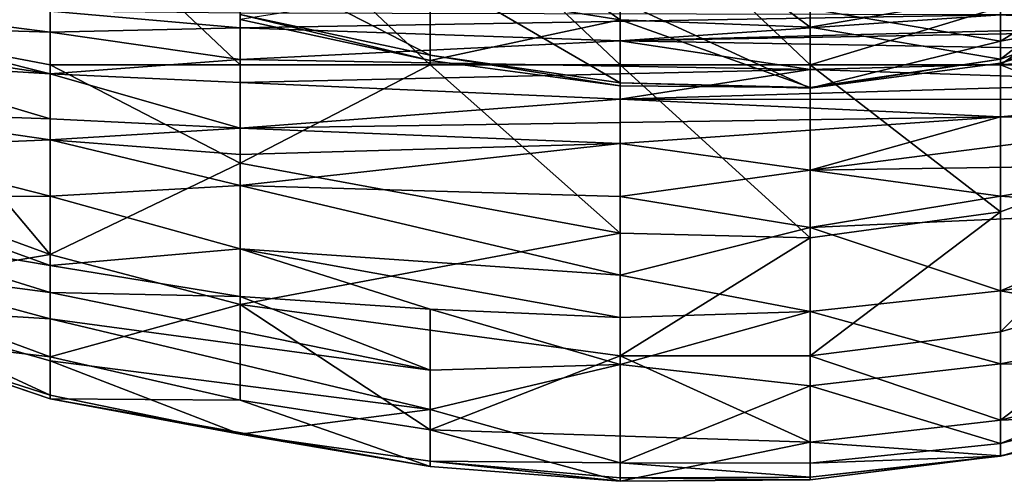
# Model space of a CAD drawing. Extents: x -161 to 11, y -10 to 160.
# Tile 18 of 256: x -0.9703 to -0.9475, y -0.3579 to -0.3472. Entities that reach past the tile are written whole.
import ezdxf

# ---------------------------------------------------------------- set-up
doc = ezdxf.new("R2010")
doc.units = 0

msp = doc.modelspace()

# ---------------------------------------------------------------- linework, layer by layer
for points in [[(-0.969548, -0.344102, 0.003758), (-0.973938, -0.347422, 0.00765), (-0.973938, -0.344102, 0.005124)], [(-0.969548, -0.348252, 0.006735), (-0.973938, -0.347422, 0.00765), (-0.969548, -0.344102, 0.003758)], [(-0.965159, -0.344102, 0.002961), (-0.965159, -0.348252, 0.005597), (-0.969548, -0.344102, 0.003758)], [(-0.969548, -0.348252, 0.006735), (-0.969548, -0.344102, 0.003758), (-0.965159, -0.348252, 0.005597)], [(-0.960769, -0.344102, 0.002534), (-0.960769, -0.348252, 0.004776), (-0.965159, -0.344102, 0.002961)], [(-0.965159, -0.348252, 0.005597), (-0.965159, -0.344102, 0.002961), (-0.960769, -0.348252, 0.004776)], [(-0.960769, -0.344102, 0.01223), (-0.95638, -0.347219, 0.015164), (-0.95638, -0.344102, 0.011557)], [(-0.960769, -0.344102, 0.01223), (-0.960769, -0.346511, 0.015164), (-0.95638, -0.347219, 0.015164)], [(-0.95638, -0.344102, 0.002246), (-0.95638, -0.348252, 0.004291), (-0.960769, -0.344102, 0.002534)], [(-0.960769, -0.348252, 0.004776), (-0.960769, -0.344102, 0.002534), (-0.95638, -0.348252, 0.004291)], [(-0.95638, -0.348252, 0.004291), (-0.95638, -0.344102, 0.002246), (-0.95199, -0.348252, 0.004108)], [(-0.95638, -0.344102, 0.011557), (-0.95199, -0.347384, 0.015164), (-0.95199, -0.344102, 0.011566)], [(-0.95638, -0.347219, 0.015164), (-0.95199, -0.347384, 0.015164), (-0.95638, -0.344102, 0.011557)], [(-0.95199, -0.344102, 0.002187), (-0.95199, -0.348252, 0.004108), (-0.95638, -0.344102, 0.002246)], [(-0.95199, -0.344102, 0.011566), (-0.95199, -0.347384, 0.015164), (-0.9476, -0.346619, 0.015164)], [(-0.95199, -0.348252, 0.004108), (-0.95199, -0.344102, 0.002187), (-0.9476, -0.346924, 0.003893)], [(-0.94321, -0.346568, 0.018921), (-0.94321, -0.344719, 0.015164), (-0.9476, -0.348123, 0.018921)], [(-0.9476, -0.348123, 0.018921), (-0.94321, -0.344719, 0.015164), (-0.9476, -0.346619, 0.015164)], [(-0.9476, -0.346428, 0.03395), (-0.94321, -0.345009, 0.03395), (-0.9476, -0.347705, 0.026436)], [(-0.94321, -0.3469, 0.022678), (-0.9476, -0.347705, 0.026436), (-0.94321, -0.345009, 0.03395)], [(-0.94321, -0.345125, 0.003893), (-0.9476, -0.348252, 0.00471), (-0.9476, -0.346924, 0.003893)], [(-0.9476, -0.348252, 0.00471), (-0.94321, -0.345125, 0.003893), (-0.94321, -0.348252, 0.006036)], [(-0.960769, -0.348031, 0.022678), (-0.965159, -0.345774, 0.030193), (-0.960769, -0.346111, 0.03395)], [(-0.960769, -0.348031, 0.022678), (-0.965159, -0.34709, 0.022678), (-0.965159, -0.345774, 0.030193)], [(-0.95638, -0.346778, 0.03395), (-0.95638, -0.348671, 0.022678), (-0.960769, -0.346111, 0.03395)], [(-0.960769, -0.348031, 0.022678), (-0.960769, -0.346111, 0.03395), (-0.95638, -0.348671, 0.022678)], [(-0.960769, -0.348152, 0.018921), (-0.960769, -0.346511, 0.015164), (-0.965159, -0.347205, 0.018921)], [(-0.960769, -0.346511, 0.015164), (-0.960769, -0.348152, 0.018921), (-0.95638, -0.347219, 0.015164)], [(-0.9476, -0.346428, 0.03395), (-0.9476, -0.347705, 0.026436), (-0.95199, -0.346962, 0.03395)], [(-0.9476, -0.34822, 0.022678), (-0.94321, -0.346568, 0.018921), (-0.9476, -0.348123, 0.018921)], [(-0.94321, -0.3469, 0.022678), (-0.94321, -0.346568, 0.018921), (-0.9476, -0.34822, 0.022678)], [(-0.95199, -0.346962, 0.03395), (-0.95199, -0.348792, 0.022678), (-0.95638, -0.346778, 0.03395)], [(-0.95638, -0.348671, 0.022678), (-0.95638, -0.346778, 0.03395), (-0.95199, -0.348792, 0.022678)], [(-0.9476, -0.348123, 0.018921), (-0.9476, -0.346619, 0.015164), (-0.95199, -0.347384, 0.015164)], [(-0.969548, -0.347017, 0.154178), (-0.973938, -0.34694, 0.146664), (-0.969548, -0.347502, 0.139149)], [(-0.973938, -0.34694, 0.146664), (-0.973938, -0.347361, 0.135392), (-0.969548, -0.347502, 0.139149)], [(-0.969548, -0.347017, 0.154178), (-0.965159, -0.347397, 0.142906), (-0.965159, -0.347064, 0.154178)], [(-0.969548, -0.347502, 0.139149), (-0.965159, -0.347397, 0.142906), (-0.969548, -0.347017, 0.154178)], [(-0.965159, -0.347064, 0.154178), (-0.965159, -0.347397, 0.142906), (-0.9476, -0.347103, 0.146664)], [(-0.95199, -0.348252, 0.004108), (-0.9476, -0.346924, 0.003893), (-0.9476, -0.348252, 0.00471)], [(-0.95199, -0.348792, 0.022678), (-0.95199, -0.346962, 0.03395), (-0.9476, -0.347705, 0.026436)], [(-0.9476, -0.347705, 0.026436), (-0.94321, -0.3469, 0.022678), (-0.9476, -0.34822, 0.022678)], [(-0.925652, -0.346907, 0.135392), (-0.9476, -0.347103, 0.146664), (-0.94321, -0.347352, 0.135392)], [(-0.960769, -0.348152, 0.018921), (-0.965159, -0.34709, 0.022678), (-0.960769, -0.348031, 0.022678)], [(-0.965159, -0.34709, 0.022678), (-0.960769, -0.348152, 0.018921), (-0.965159, -0.347205, 0.018921)], [(-0.965159, -0.347397, 0.142906), (-0.95638, -0.347702, 0.131635), (-0.9476, -0.347103, 0.146664)], [(-0.960769, -0.348152, 0.018921), (-0.95638, -0.348744, 0.018921), (-0.95638, -0.347219, 0.015164)], [(-0.95638, -0.347702, 0.131635), (-0.94321, -0.347352, 0.135392), (-0.9476, -0.347103, 0.146664)], [(-0.95638, -0.347219, 0.015164), (-0.95199, -0.348781, 0.018921), (-0.95199, -0.347384, 0.015164)], [(-0.95638, -0.347219, 0.015164), (-0.95638, -0.348744, 0.018921), (-0.95199, -0.348781, 0.018921)], [(-0.973938, -0.347796, 0.124121), (-0.969548, -0.348462, 0.116607), (-0.973938, -0.347361, 0.135392)], [(-0.969548, -0.348462, 0.116607), (-0.969548, -0.347502, 0.139149), (-0.973938, -0.347361, 0.135392)], [(-0.969548, -0.348252, 0.006735), (-0.969548, -0.352637, 0.011407), (-0.973938, -0.347422, 0.00765)], [(-0.973938, -0.351037, 0.011407), (-0.973938, -0.347422, 0.00765), (-0.969548, -0.352637, 0.011407)], [(-0.969548, -0.347502, 0.139149), (-0.965159, -0.348136, 0.124121), (-0.965159, -0.347397, 0.142906)], [(-0.969548, -0.348462, 0.116607), (-0.965159, -0.348136, 0.124121), (-0.969548, -0.347502, 0.139149)], [(-0.95638, -0.347702, 0.131635), (-0.965159, -0.347397, 0.142906), (-0.965159, -0.348136, 0.124121)], [(-0.95638, -0.347702, 0.131635), (-0.94321, -0.347459, 0.131635), (-0.94321, -0.347352, 0.135392)], [(-0.95638, -0.347702, 0.131635), (-0.938821, -0.348009, 0.112849), (-0.94321, -0.347459, 0.131635)], [(-0.9476, -0.348123, 0.018921), (-0.95199, -0.347384, 0.015164), (-0.95199, -0.348781, 0.018921)], [(-0.965159, -0.348136, 0.124121), (-0.95199, -0.348361, 0.112849), (-0.95638, -0.347702, 0.131635)], [(-0.95199, -0.348361, 0.112849), (-0.938821, -0.348009, 0.112849), (-0.95638, -0.347702, 0.131635)], [(-0.95199, -0.348792, 0.022678), (-0.9476, -0.347705, 0.026436), (-0.9476, -0.34822, 0.022678)], [(-0.973938, -0.347796, 0.124121), (-0.973938, -0.348191, 0.116607), (-0.969548, -0.348462, 0.116607)], [(-0.969548, -0.348462, 0.116607), (-0.973938, -0.348191, 0.116607), (-0.969548, -0.349502, 0.097821)], [(-0.973938, -0.348191, 0.116607), (-0.973938, -0.349348, 0.094064), (-0.969548, -0.349502, 0.097821)], [(-0.969548, -0.348462, 0.116607), (-0.965159, -0.348663, 0.112849), (-0.965159, -0.348136, 0.124121)], [(-0.95199, -0.348361, 0.112849), (-0.965159, -0.348136, 0.124121), (-0.965159, -0.348663, 0.112849)], [(-0.95638, -0.348671, 0.022678), (-0.95638, -0.348744, 0.018921), (-0.960769, -0.348031, 0.022678)], [(-0.960769, -0.348031, 0.022678), (-0.95638, -0.348744, 0.018921), (-0.960769, -0.348152, 0.018921)], [(-0.94321, -0.348654, 0.101578), (-0.938821, -0.348009, 0.112849), (-0.95199, -0.348361, 0.112849)], [(-0.9476, -0.34822, 0.022678), (-0.9476, -0.348123, 0.018921), (-0.95199, -0.348792, 0.022678)], [(-0.9476, -0.348123, 0.018921), (-0.95199, -0.348781, 0.018921), (-0.95199, -0.348792, 0.022678)], [(-0.969548, -0.352637, 0.011407), (-0.969548, -0.348252, 0.006735), (-0.965159, -0.350527, 0.00765)], [(-0.965159, -0.348252, 0.005597), (-0.965159, -0.350527, 0.00765), (-0.969548, -0.348252, 0.006735)], [(-0.965159, -0.350527, 0.00765), (-0.960769, -0.348252, 0.004776), (-0.95638, -0.352148, 0.00765)], [(-0.960769, -0.348252, 0.004776), (-0.965159, -0.350527, 0.00765), (-0.965159, -0.348252, 0.005597)], [(-0.965159, -0.348663, 0.112849), (-0.95638, -0.349048, 0.101578), (-0.95199, -0.348361, 0.112849)], [(-0.95638, -0.348252, 0.004291), (-0.95638, -0.352148, 0.00765), (-0.960769, -0.348252, 0.004776)], [(-0.95199, -0.348252, 0.004108), (-0.95199, -0.352252, 0.00765), (-0.95638, -0.348252, 0.004291)], [(-0.95638, -0.352148, 0.00765), (-0.95638, -0.348252, 0.004291), (-0.95199, -0.352252, 0.00765)], [(-0.94321, -0.348654, 0.101578), (-0.95199, -0.348361, 0.112849), (-0.95638, -0.349048, 0.101578)], [(-0.9476, -0.348252, 0.00471), (-0.9476, -0.351657, 0.00765), (-0.95199, -0.348252, 0.004108)], [(-0.95199, -0.352252, 0.00765), (-0.95199, -0.348252, 0.004108), (-0.9476, -0.351657, 0.00765)], [(-0.94321, -0.348252, 0.006036), (-0.94321, -0.350016, 0.00765), (-0.9476, -0.348252, 0.00471)], [(-0.9476, -0.351657, 0.00765), (-0.9476, -0.348252, 0.00471), (-0.94321, -0.350016, 0.00765)], [(-0.969548, -0.348462, 0.116607), (-0.965159, -0.349722, 0.094064), (-0.965159, -0.348663, 0.112849)], [(-0.969548, -0.349502, 0.097821), (-0.965159, -0.349722, 0.094064), (-0.969548, -0.348462, 0.116607)], [(-0.965159, -0.349722, 0.094064), (-0.95638, -0.349048, 0.101578), (-0.965159, -0.348663, 0.112849)], [(-0.95638, -0.349048, 0.101578), (-0.94321, -0.349057, 0.094064), (-0.94321, -0.348654, 0.101578)], [(-0.95199, -0.348781, 0.018921), (-0.95638, -0.348671, 0.022678), (-0.95199, -0.348792, 0.022678)], [(-0.95638, -0.348744, 0.018921), (-0.95638, -0.348671, 0.022678), (-0.95199, -0.348781, 0.018921)], [(-0.965159, -0.349722, 0.094064), (-0.9476, -0.34946, 0.090307), (-0.95638, -0.349048, 0.101578)], [(-0.95638, -0.349048, 0.101578), (-0.9476, -0.34946, 0.090307), (-0.94321, -0.349057, 0.094064)], [(-0.9476, -0.34946, 0.090307), (-0.94321, -0.349567, 0.08655), (-0.94321, -0.349057, 0.094064)], [(-0.973938, -0.349348, 0.094064), (-0.969548, -0.349988, 0.090307), (-0.969548, -0.349502, 0.097821)], [(-0.969548, -0.349988, 0.090307), (-0.973938, -0.349348, 0.094064), (-0.973938, -0.350173, 0.082792)], [(-0.969548, -0.349502, 0.097821), (-0.969548, -0.349988, 0.090307), (-0.965159, -0.349722, 0.094064)], [(-0.9476, -0.34946, 0.090307), (-0.965159, -0.349722, 0.094064), (-0.95638, -0.35007, 0.08655)], [(-0.95638, -0.35007, 0.08655), (-0.95199, -0.350689, 0.079035), (-0.9476, -0.34946, 0.090307)], [(-0.9476, -0.34946, 0.090307), (-0.95199, -0.350689, 0.079035), (-0.94321, -0.349567, 0.08655)], [(-0.95199, -0.350689, 0.079035), (-0.94321, -0.350559, 0.075278), (-0.94321, -0.349567, 0.08655)], [(-0.969548, -0.349988, 0.090307), (-0.965159, -0.350327, 0.08655), (-0.965159, -0.349722, 0.094064)], [(-0.95638, -0.35007, 0.08655), (-0.965159, -0.349722, 0.094064), (-0.965159, -0.350327, 0.08655)], [(-0.969548, -0.351288, 0.075278), (-0.969548, -0.349988, 0.090307), (-0.973938, -0.350173, 0.082792)], [(-0.965159, -0.351044, 0.079035), (-0.969548, -0.349988, 0.090307), (-0.969548, -0.351288, 0.075278)], [(-0.969548, -0.349988, 0.090307), (-0.965159, -0.351044, 0.079035), (-0.965159, -0.350327, 0.08655)], [(-0.94321, -0.350016, 0.00765), (-0.9476, -0.354428, 0.011407), (-0.9476, -0.351657, 0.00765)], [(-0.9476, -0.354428, 0.011407), (-0.94321, -0.350016, 0.00765), (-0.94321, -0.353155, 0.011407)], [(-0.969548, -0.351288, 0.075278), (-0.973938, -0.350173, 0.082792), (-0.973938, -0.351305, 0.067764)], [(-0.95638, -0.35007, 0.08655), (-0.965159, -0.350327, 0.08655), (-0.965159, -0.351044, 0.079035)], [(-0.965159, -0.351044, 0.079035), (-0.95638, -0.351297, 0.075278), (-0.95638, -0.35007, 0.08655)], [(-0.95638, -0.351297, 0.075278), (-0.95199, -0.350689, 0.079035), (-0.95638, -0.35007, 0.08655)], [(-0.965159, -0.350527, 0.00765), (-0.965159, -0.353794, 0.011407), (-0.969548, -0.352637, 0.011407)], [(-0.965159, -0.353794, 0.011407), (-0.965159, -0.350527, 0.00765), (-0.95638, -0.352148, 0.00765)], [(-0.95638, -0.351297, 0.075278), (-0.95199, -0.352018, 0.067764), (-0.95199, -0.350689, 0.079035)], [(-0.95199, -0.350689, 0.079035), (-0.9476, -0.351291, 0.071521), (-0.94321, -0.350559, 0.075278)], [(-0.95199, -0.352018, 0.067764), (-0.9476, -0.351291, 0.071521), (-0.95199, -0.350689, 0.079035)], [(-0.9476, -0.351291, 0.071521), (-0.94321, -0.351622, 0.064007), (-0.94321, -0.350559, 0.075278)], [(-0.969548, -0.352637, 0.011407), (-0.973938, -0.353387, 0.015164), (-0.973938, -0.351037, 0.011407)], [(-0.969548, -0.351288, 0.075278), (-0.965159, -0.35251, 0.064007), (-0.965159, -0.351044, 0.079035)], [(-0.965159, -0.351044, 0.079035), (-0.95638, -0.353117, 0.06025), (-0.95638, -0.351297, 0.075278)], [(-0.965159, -0.35251, 0.064007), (-0.95638, -0.353117, 0.06025), (-0.965159, -0.351044, 0.079035)], [(-0.969548, -0.351288, 0.075278), (-0.973938, -0.351305, 0.067764), (-0.969548, -0.352897, 0.056493)], [(-0.973938, -0.351305, 0.067764), (-0.973938, -0.352151, 0.056493), (-0.969548, -0.352897, 0.056493)], [(-0.969548, -0.352897, 0.056493), (-0.965159, -0.35251, 0.064007), (-0.969548, -0.351288, 0.075278)], [(-0.95638, -0.353117, 0.06025), (-0.95199, -0.352018, 0.067764), (-0.95638, -0.351297, 0.075278)], [(-0.94321, -0.351622, 0.064007), (-0.9476, -0.351291, 0.071521), (-0.95199, -0.352018, 0.067764)], [(-0.95199, -0.352018, 0.067764), (-0.9476, -0.353481, 0.052735), (-0.94321, -0.351622, 0.064007)], [(-0.95199, -0.352252, 0.00765), (-0.9476, -0.351657, 0.00765), (-0.95199, -0.354978, 0.011407)], [(-0.9476, -0.351657, 0.00765), (-0.9476, -0.354428, 0.011407), (-0.95199, -0.354978, 0.011407)], [(-0.94321, -0.351622, 0.064007), (-0.9476, -0.353481, 0.052735), (-0.94321, -0.352791, 0.052735)], [(-0.95638, -0.353117, 0.06025), (-0.95199, -0.353957, 0.052735), (-0.95199, -0.352018, 0.067764)], [(-0.95199, -0.353957, 0.052735), (-0.9476, -0.353481, 0.052735), (-0.95199, -0.352018, 0.067764)], [(-0.969548, -0.352897, 0.056493), (-0.973938, -0.352151, 0.056493), (-0.969548, -0.353516, 0.048978)], [(-0.973938, -0.352151, 0.056493), (-0.973938, -0.352938, 0.045221), (-0.969548, -0.353516, 0.048978)], [(-0.95638, -0.352148, 0.00765), (-0.95638, -0.354979, 0.011407), (-0.965159, -0.353794, 0.011407)], [(-0.95638, -0.352148, 0.00765), (-0.95199, -0.352252, 0.00765), (-0.95638, -0.354979, 0.011407)], [(-0.95199, -0.352252, 0.00765), (-0.95199, -0.354978, 0.011407), (-0.95638, -0.354979, 0.011407)], [(-0.965159, -0.353613, 0.052735), (-0.965159, -0.35251, 0.064007), (-0.969548, -0.352897, 0.056493)], [(-0.965159, -0.35251, 0.064007), (-0.95638, -0.354097, 0.052735), (-0.95638, -0.353117, 0.06025)], [(-0.95638, -0.354097, 0.052735), (-0.965159, -0.35251, 0.064007), (-0.960769, -0.353901, 0.052735)], [(-0.965159, -0.353613, 0.052735), (-0.960769, -0.353901, 0.052735), (-0.965159, -0.35251, 0.064007)], [(-0.973938, -0.353387, 0.015164), (-0.969548, -0.352637, 0.011407), (-0.969548, -0.355006, 0.015164)], [(-0.965159, -0.353794, 0.011407), (-0.969548, -0.355006, 0.015164), (-0.969548, -0.352637, 0.011407)], [(-0.973938, -0.352938, 0.045221), (-0.969548, -0.354124, 0.041464), (-0.969548, -0.353516, 0.048978)], [(-0.969548, -0.354124, 0.041464), (-0.973938, -0.352938, 0.045221), (-0.973938, -0.353857, 0.030193)], [(-0.969548, -0.353516, 0.048978), (-0.965159, -0.353613, 0.052735), (-0.969548, -0.352897, 0.056493)], [(-0.94321, -0.352791, 0.052735), (-0.9476, -0.353481, 0.052735), (-0.94321, -0.354292, 0.041464)], [(-0.95199, -0.353957, 0.052735), (-0.95638, -0.353117, 0.06025), (-0.95638, -0.354097, 0.052735)], [(-0.9476, -0.356468, 0.015164), (-0.94321, -0.353155, 0.011407), (-0.94321, -0.355336, 0.015164)], [(-0.94321, -0.353155, 0.011407), (-0.9476, -0.356468, 0.015164), (-0.9476, -0.354428, 0.011407)], [(-0.973938, -0.354489, 0.018921), (-0.973938, -0.353387, 0.015164), (-0.969548, -0.355006, 0.015164)], [(-0.965159, -0.353613, 0.052735), (-0.969548, -0.353516, 0.048978), (-0.960769, -0.355315, 0.041464)], [(-0.969548, -0.354124, 0.041464), (-0.960769, -0.355315, 0.041464), (-0.969548, -0.353516, 0.048978)], [(-0.965159, -0.353613, 0.052735), (-0.960769, -0.355315, 0.041464), (-0.960769, -0.353901, 0.052735)], [(-0.95199, -0.353957, 0.052735), (-0.9476, -0.355169, 0.041464), (-0.9476, -0.353481, 0.052735)], [(-0.9476, -0.353481, 0.052735), (-0.9476, -0.355169, 0.041464), (-0.94321, -0.354292, 0.041464)], [(-0.973938, -0.353857, 0.030193), (-0.969548, -0.355099, 0.030193), (-0.969548, -0.354124, 0.041464)], [(-0.969548, -0.355099, 0.030193), (-0.973938, -0.353857, 0.030193), (-0.969548, -0.35589, 0.022678)], [(-0.973938, -0.354483, 0.022678), (-0.969548, -0.35589, 0.022678), (-0.973938, -0.353857, 0.030193)], [(-0.969548, -0.355006, 0.015164), (-0.965159, -0.353794, 0.011407), (-0.965159, -0.356008, 0.015164)], [(-0.965159, -0.356008, 0.015164), (-0.965159, -0.353794, 0.011407), (-0.960769, -0.35669, 0.015164)], [(-0.95638, -0.354979, 0.011407), (-0.960769, -0.35669, 0.015164), (-0.965159, -0.353794, 0.011407)], [(-0.95638, -0.35518, 0.045221), (-0.95638, -0.354097, 0.052735), (-0.960769, -0.353901, 0.052735)], [(-0.95638, -0.35518, 0.045221), (-0.960769, -0.353901, 0.052735), (-0.960769, -0.355315, 0.041464)], [(-0.95638, -0.354097, 0.052735), (-0.95638, -0.35518, 0.045221), (-0.95199, -0.353957, 0.052735)], [(-0.95638, -0.35518, 0.045221), (-0.95199, -0.355672, 0.041464), (-0.95199, -0.353957, 0.052735)], [(-0.9476, -0.355169, 0.041464), (-0.95199, -0.353957, 0.052735), (-0.95199, -0.355672, 0.041464)], [(-0.960769, -0.355315, 0.041464), (-0.969548, -0.354124, 0.041464), (-0.960769, -0.356224, 0.03395)], [(-0.969548, -0.354124, 0.041464), (-0.969548, -0.355099, 0.030193), (-0.960769, -0.356224, 0.03395)], [(-0.94321, -0.354292, 0.041464), (-0.9476, -0.355169, 0.041464), (-0.94321, -0.355237, 0.03395)], [(-0.969548, -0.35589, 0.022678), (-0.973938, -0.354483, 0.022678), (-0.969548, -0.355977, 0.018921)], [(-0.973938, -0.354489, 0.018921), (-0.969548, -0.355977, 0.018921), (-0.973938, -0.354483, 0.022678)], [(-0.969548, -0.355977, 0.018921), (-0.973938, -0.354489, 0.018921), (-0.969548, -0.355006, 0.015164)], [(-0.9476, -0.354428, 0.011407), (-0.9476, -0.356468, 0.015164), (-0.95199, -0.354978, 0.011407)], [(-0.94321, -0.355237, 0.03395), (-0.9476, -0.357006, 0.026436), (-0.938821, -0.354724, 0.026436)], [(-0.938821, -0.354724, 0.026436), (-0.9476, -0.357304, 0.022678), (-0.938821, -0.354915, 0.022678)], [(-0.9476, -0.357304, 0.022678), (-0.938821, -0.354724, 0.026436), (-0.9476, -0.357006, 0.026436)], [(-0.965159, -0.356008, 0.015164), (-0.969548, -0.355977, 0.018921), (-0.969548, -0.355006, 0.015164)], [(-0.95199, -0.356976, 0.015164), (-0.960769, -0.35669, 0.015164), (-0.95638, -0.354979, 0.011407)], [(-0.95638, -0.354979, 0.011407), (-0.95199, -0.354978, 0.011407), (-0.95199, -0.356976, 0.015164)], [(-0.95199, -0.356976, 0.015164), (-0.95199, -0.354978, 0.011407), (-0.9476, -0.356468, 0.015164)], [(-0.9476, -0.357304, 0.022678), (-0.94321, -0.356284, 0.018921), (-0.938821, -0.354915, 0.022678)], [(-0.960769, -0.356224, 0.03395), (-0.969548, -0.355099, 0.030193), (-0.965159, -0.356791, 0.022678)], [(-0.969548, -0.355099, 0.030193), (-0.969548, -0.35589, 0.022678), (-0.965159, -0.356791, 0.022678)], [(-0.960769, -0.356224, 0.03395), (-0.95638, -0.35518, 0.045221), (-0.960769, -0.355315, 0.041464)], [(-0.960769, -0.356224, 0.03395), (-0.95638, -0.357456, 0.026436), (-0.95638, -0.35518, 0.045221)], [(-0.95638, -0.35518, 0.045221), (-0.95638, -0.357456, 0.026436), (-0.95199, -0.355672, 0.041464)], [(-0.9476, -0.357006, 0.026436), (-0.9476, -0.355169, 0.041464), (-0.95199, -0.355672, 0.041464)], [(-0.9476, -0.357006, 0.026436), (-0.94321, -0.355237, 0.03395), (-0.9476, -0.355169, 0.041464)], [(-0.94321, -0.356284, 0.018921), (-0.9476, -0.356468, 0.015164), (-0.94321, -0.355336, 0.015164)], [(-0.95638, -0.357456, 0.026436), (-0.95199, -0.357459, 0.026436), (-0.95199, -0.355672, 0.041464)], [(-0.95199, -0.357459, 0.026436), (-0.9476, -0.357006, 0.026436), (-0.95199, -0.355672, 0.041464)], [(-0.969548, -0.35589, 0.022678), (-0.969548, -0.355977, 0.018921), (-0.965159, -0.356791, 0.022678)], [(-0.960769, -0.357542, 0.018921), (-0.969548, -0.355977, 0.018921), (-0.965159, -0.356008, 0.015164)], [(-0.965159, -0.356791, 0.022678), (-0.969548, -0.355977, 0.018921), (-0.960769, -0.357542, 0.018921)], [(-0.965159, -0.356008, 0.015164), (-0.960769, -0.35669, 0.015164), (-0.960769, -0.357542, 0.018921)], [(-0.960769, -0.356224, 0.03395), (-0.965159, -0.356791, 0.022678), (-0.960769, -0.357417, 0.022678)], [(-0.960769, -0.357417, 0.022678), (-0.95638, -0.357456, 0.026436), (-0.960769, -0.356224, 0.03395)], [(-0.9476, -0.357304, 0.022678), (-0.9476, -0.357292, 0.018921), (-0.94321, -0.356284, 0.018921)], [(-0.9476, -0.357292, 0.018921), (-0.9476, -0.356468, 0.015164), (-0.94321, -0.356284, 0.018921)], [(-0.95199, -0.356976, 0.015164), (-0.9476, -0.356468, 0.015164), (-0.9476, -0.357292, 0.018921)], [(-0.965159, -0.356791, 0.022678), (-0.960769, -0.357542, 0.018921), (-0.960769, -0.357417, 0.022678)], [(-0.95638, -0.357882, 0.018921), (-0.960769, -0.35669, 0.015164), (-0.95199, -0.356976, 0.015164)], [(-0.960769, -0.357542, 0.018921), (-0.960769, -0.35669, 0.015164), (-0.95638, -0.357882, 0.018921)], [(-0.95638, -0.357882, 0.018921), (-0.95199, -0.356976, 0.015164), (-0.95199, -0.357851, 0.018921)], [(-0.95199, -0.357851, 0.018921), (-0.95199, -0.356976, 0.015164), (-0.9476, -0.357292, 0.018921)], [(-0.95199, -0.357459, 0.026436), (-0.9476, -0.357304, 0.022678), (-0.9476, -0.357006, 0.026436)], [(-0.9476, -0.357304, 0.022678), (-0.95199, -0.357788, 0.022678), (-0.9476, -0.357292, 0.018921)], [(-0.95199, -0.357788, 0.022678), (-0.95199, -0.357851, 0.018921), (-0.9476, -0.357292, 0.018921)], [(-0.95199, -0.357459, 0.026436), (-0.95199, -0.357788, 0.022678), (-0.9476, -0.357304, 0.022678)], [(-0.960769, -0.357417, 0.022678), (-0.95638, -0.357798, 0.022678), (-0.95638, -0.357456, 0.026436)], [(-0.960769, -0.357417, 0.022678), (-0.95638, -0.357882, 0.018921), (-0.95638, -0.357798, 0.022678)], [(-0.960769, -0.357542, 0.018921), (-0.95638, -0.357882, 0.018921), (-0.960769, -0.357417, 0.022678)], [(-0.95199, -0.357788, 0.022678), (-0.95638, -0.357456, 0.026436), (-0.95638, -0.357798, 0.022678)], [(-0.95638, -0.357456, 0.026436), (-0.95199, -0.357788, 0.022678), (-0.95199, -0.357459, 0.026436)], [(-0.95638, -0.357798, 0.022678), (-0.95199, -0.357851, 0.018921), (-0.95199, -0.357788, 0.022678)], [(-0.95199, -0.357851, 0.018921), (-0.95638, -0.357798, 0.022678), (-0.95638, -0.357882, 0.018921)]]:
    msp.add_3dface(points)

doc.saveas('drawing.dxf')
